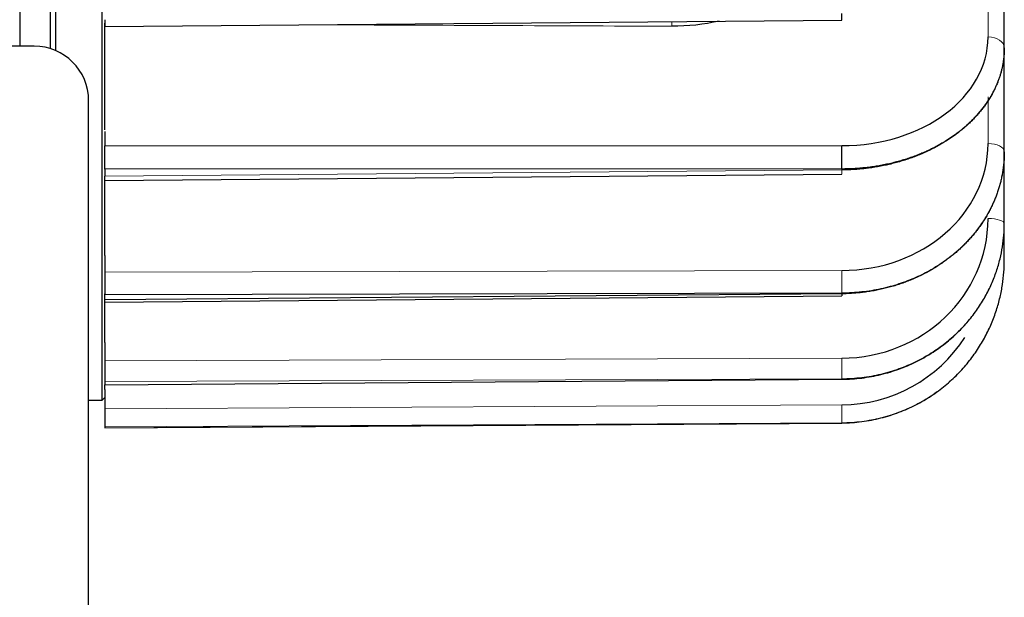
# Model space of a CAD drawing. Header units: inches. Extents: x 0 to 29700, y -16 to 21000.
# Tile 144 of 256: x 11042 to 11222, y 15392 to 15499. Entities that reach past the tile are written whole.
import ezdxf

# ---------------------------------------------------------------- set-up
doc = ezdxf.new("R2010")
doc.units = ezdxf.units.IN
doc.layers.add('254', color=7, linetype='Continuous', true_color=0xffffff)

msp = doc.modelspace()

# ---------------------------------------------------------------- linework, layer by layer
at = {"layer": '254', "color": 2, "linetype": 'Continuous', "lineweight": 25}
for p, q in [((11048.251, 15492.872), (11048.251, 15788.694)), ((11056.751, 15428.694), (11056.751, 15788.694)), ((11047.251, 15493.246), (11047.251, 15787.694)), ((11041.604, 15751.047), (11041.604, 15493.692)), ((11222.251, 15493.384), (11222.251, 15517.466)), ((11057.251, 15498.557), (11057.251, 15497.32)), ((11057.251, 15497.32), (11192.44, 15498.464)), ((11057.251, 15478.339), (11057.251, 15497.899)), ((11044.251, 15493.694), (11022.251, 15493.694)), ((11222.251, 15493.359), (11222.251, 15493.384)), ((11222.251, 15474.312), (11222.251, 15493.36)), ((11054.251, 15244.836), (11054.251, 15483.694)), ((11057.251, 15478.009), (11057.251, 15475.375)), ((11057.251, 15475.375), (11192.432, 15475.435)), ((11057.251, 15472.66), (11057.251, 15475.386)), ((11222.251, 15474.294), (11222.251, 15474.312)), ((11222.251, 15461.113), (11222.251, 15474.294)), ((11057.251, 15471.138), (11057.251, 15472.656)), ((11192.432, 15471.198), (11057.251, 15471.138)), ((11057.251, 15471.138), (11057.251, 15469.8)), ((11057.251, 15469.029), (11192.44, 15470.186)), ((11057.251, 15469.029), (11057.251, 15469.8)), ((11057.251, 15455.287), (11057.251, 15469.037)), ((11222.251, 15461.102), (11222.251, 15461.113)), ((11222.251, 15454.364), (11222.251, 15461.102)), ((11057.251, 15455.281), (11057.251, 15452.211)), ((11057.251, 15452.211), (11057.251, 15448.113)), ((11057.251, 15448.113), (11192.432, 15448.413)), ((11192.432, 15448.232), (11057.251, 15447.113)), ((11057.251, 15447.113), (11057.251, 15448.211)), ((11057.251, 15446.711), (11192.439, 15447.83)), ((11057.251, 15446.711), (11057.251, 15447.113)), ((11192.432, 15448.413), (11192.432, 15448.232)), ((11192.433, 15448.18), (11192.439, 15447.83)), ((11057.251, 15439.263), (11057.251, 15446.715)), ((11057.251, 15439.258), (11057.251, 15435.886)), ((11057.251, 15435.886), (11057.251, 15432.106)), ((11057.251, 15431.488), (11192.432, 15432.52)), ((11057.251, 15432.106), (11057.251, 15431.488)), ((11057.251, 15430.64), (11057.251, 15431.49)), ((11056.751, 15428.694), (11057.251, 15429.194)), ((11057.251, 15430.64), (11057.251, 15427.114)), ((11054.251, 15428.694), (11056.751, 15428.694)), ((11057.251, 15427.114), (11057.251, 15423.817)), ((11057.251, 15423.592), (11192.434, 15424.492)), ((11057.251, 15423.817), (11057.251, 15423.608)), ((11057.251, 15423.608), (11057.251, 15423.608))]:
    msp.add_line(p, q, dxfattribs=at)
at = {"layer": '254', "color": 110, "linetype": 'Continuous', "lineweight": 13}
for p, q in [((11219.269, 15509.86), (11219.269, 15495.391)), ((11219.269, 15484.39), (11219.269, 15475.812)), ((11192.432, 15470.957), (11057.251, 15469.8)), ((11192.432, 15470.957), (11192.432, 15471.198)), ((11192.432, 15452.511), (11057.251, 15452.211)), ((11192.432, 15448.232), (11192.439, 15447.83)), ((11192.432, 15436.412), (11057.251, 15435.886)), ((11192.432, 15432.632), (11057.251, 15432.106)), ((11192.432, 15432.632), (11192.432, 15432.52)), ((11192.432, 15427.843), (11057.251, 15427.114)), ((11192.432, 15424.546), (11057.251, 15423.817)), ((11057.251, 15423.608), (11192.432, 15424.508)), ((11192.432, 15424.546), (11192.432, 15424.508)), ((11192.432, 15424.508), (11192.434, 15424.492))]:
    msp.add_line(p, q, dxfattribs=at)
at = {"layer": '254', "color": 2, "linetype": 'Continuous', "lineweight": 25}
msp.add_arc((11044.251, 15483.694), 10, 360, 90, dxfattribs=at)
for centre, major_axis, ratio, start_param, end_param in [((11192.414, 15501.464), (0.025, -3), 0.0013407, 0.0000227, 0.9424538), ((11192.269, 15495.5), (-26.999, 0.245), 0.7431175, 1.5835872, 3.148323), ((11192.269, 15475.894), (-26.999, 0.327), 0.8659936, 1.5873522, 3.152088), ((11192.414, 15473.428), (-0.001, 3), 0.0085589, 3.8746474, 5.445407), ((11192.269, 15462.091), (-26.995, 0.529), 0.9510216, 1.5955002, 3.160236), ((11192.269, 15454.695), (-26.956, 1.558), 0.9944855, 1.634264, 2.6308051)]:
    msp.add_ellipse(centre, major_axis=major_axis, ratio=ratio, start_param=start_param, end_param=end_param, dxfattribs=at)
at = {"layer": '254', "color": 110, "linetype": 'Continuous', "lineweight": 13}
for centre, major_axis, ratio, start_param, end_param in [((11161.251, 15499.353), (0.013, 3), 0.0043348, 1.9653284, 2.3038446), ((11219.251, 15493.384), (-3, 0), 0.6691306, 3.1415927, 4.7063284), ((11219.251, 15474.312), (-3, 0), 0.5, 3.1415927, 4.7063284), ((11192.414, 15473.186), (0.026, -3), 0.0004486, 5.5501635, 7.1209231), ((11219.251, 15461.113), (-3, 0), 0.309017, 3.1415927, 4.7063284), ((11192.414, 15451.011), (0.007, -3), 0.0082786, 0.523608, 2.0943676), ((11192.414, 15435.485), (0.012, -3), 0.0076365, 0.3141628, 1.8849224), ((11192.414, 15427.53), (0.016, -3), 0.0066607, 0.1047202, 1.6754798)]:
    msp.add_ellipse(centre, major_axis=major_axis, ratio=ratio, start_param=start_param, end_param=end_param, dxfattribs=at)
at = {"layer": '254', "color": 2, "linetype": 'Continuous', "lineweight": 25}
msp.add_open_spline([(11169.924, 15498.301), (11167.132, 15497.662), (11164.189, 15497.333), (11161.233, 15497.346)], degree=3, dxfattribs=at)
at = {"layer": '254', "color": 110, "linetype": 'Continuous', "lineweight": 13}
msp.add_open_spline([(11094.052, 15497.631), (11116.444, 15497.536), (11138.837, 15497.441), (11161.233, 15497.346)], degree=3, dxfattribs=at)
msp.add_rational_spline([(11192.432, 15471.198), (11196.345, 15471.202), (11204.155, 15472.36), (11210.772, 15475.648), (11216.285, 15479.75), (11220.701, 15484.671), (11222.251, 15490.476), (11222.251, 15493.384)], [0.99999996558, 0.999999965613, 0.999999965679, 0.999999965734, 0.99999996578, 0.999999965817, 0.99999996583, 0.99999996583], degree=3, knots=[0, 0, 0, 0, 0.25, 0.5, 0.5, 0.75, 1, 1, 1, 1], dxfattribs=at)
at = {"layer": '254', "color": 2, "linetype": 'Continuous', "lineweight": 25}
for points, weights in [([(11222.251, 15493.359), (11222.251, 15490.452), (11220.701, 15484.635), (11216.285, 15479.682), (11210.772, 15475.54), (11204.155, 15472.204), (11196.345, 15470.988), (11192.432, 15470.957)], [0.999999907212, 0.999999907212, 0.999999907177, 0.999999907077, 0.999999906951, 0.999999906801, 0.999999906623, 0.999999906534]), ([(11222.251, 15474.294), (11222.251, 15470.905), (11220.701, 15464.129), (11216.285, 15458.364), (11210.772, 15453.545), (11204.155, 15449.667), (11196.345, 15448.263), (11192.432, 15448.232)], [0.999999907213, 0.999999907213, 0.999999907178, 0.999999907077, 0.999999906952, 0.999999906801, 0.999999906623, 0.999999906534])]:
    msp.add_rational_spline(points, weights, degree=3, knots=[0, 0, 0, 0, 0.25, 0.5, 0.5, 0.75, 1, 1, 1, 1], dxfattribs=at)
at = {"layer": '254', "color": 110, "linetype": 'Continuous', "lineweight": 13}
for points in [[(11222.251, 15474.312), (11222.251, 15473.694), (11222.225, 15473.062), (11222.116, 15471.773), (11222.033, 15471.116), (11221.801, 15469.781), (11221.652, 15469.104), (11221.284, 15467.734), (11221.063, 15467.042), (11220.544, 15465.649), (11220.246, 15464.949), (11219.564, 15463.548), (11219.182, 15462.848), (11218.327, 15461.455), (11217.856, 15460.763), (11216.819, 15459.397), (11216.255, 15458.724), (11215.03, 15457.406), (11214.37, 15456.762), (11212.954, 15455.516), (11212.197, 15454.914), (11210.59, 15453.765), (11209.738, 15453.217), (11207.943, 15452.19), (11207, 15451.71), (11205.027, 15450.833), (11203.997, 15450.436), (11201.86, 15449.737), (11200.753, 15449.435), (11199.043, 15449.064), (11197.886, 15448.845), (11196.106, 15448.602), (11194.288, 15448.451), (11193.054, 15448.414), (11192.432, 15448.413)], [(11222.251, 15461.113), (11222.251, 15460.435), (11222.225, 15459.74), (11222.116, 15458.324), (11222.033, 15457.603), (11221.801, 15456.137), (11221.652, 15455.393), (11221.284, 15453.888), (11221.063, 15453.127), (11220.544, 15451.597), (11220.246, 15450.828), (11219.564, 15449.288), (11219.182, 15448.518), (11218.327, 15446.988), (11217.856, 15446.227), (11216.819, 15444.726), (11216.255, 15443.985), (11215.03, 15442.537), (11214.37, 15441.829), (11212.954, 15440.459), (11212.197, 15439.797), (11210.59, 15438.532), (11209.738, 15437.93), (11207.943, 15436.8), (11207, 15436.272), (11205.027, 15435.306), (11203.997, 15434.868), (11201.86, 15434.098), (11200.753, 15433.765), (11199.043, 15433.356), (11197.886, 15433.113), (11196.106, 15432.845), (11194.288, 15432.676), (11193.054, 15432.635), (11192.432, 15432.632)], [(11222.251, 15454.364), (11222.251, 15453.655), (11222.225, 15452.929), (11222.116, 15451.448), (11222.033, 15450.693), (11221.801, 15449.16), (11221.652, 15448.381), (11221.284, 15446.807), (11221.063, 15446.012), (11220.544, 15444.411), (11220.246, 15443.606), (11219.564, 15441.995), (11219.182, 15441.19), (11218.327, 15439.588), (11217.856, 15438.792), (11216.819, 15437.221), (11216.255, 15436.446), (11215.03, 15434.93), (11214.37, 15434.189), (11212.954, 15432.754), (11212.197, 15432.061), (11210.59, 15430.737), (11209.738, 15430.106), (11207.943, 15428.922), (11207, 15428.369), (11205.027, 15427.357), (11203.997, 15426.898), (11201.86, 15426.09), (11200.753, 15425.741), (11199.043, 15425.311), (11197.886, 15425.056), (11196.106, 15424.773), (11194.288, 15424.595), (11193.054, 15424.55), (11192.432, 15424.546)]]:
    msp.add_open_spline(points, degree=3, knots=[0, 0, 0, 0, 0.0625, 0.0625, 0.125, 0.125, 0.1875, 0.1875, 0.25, 0.25, 0.3125, 0.3125, 0.375, 0.375, 0.4375, 0.4375, 0.5, 0.5, 0.5625, 0.5625, 0.625, 0.625, 0.6875, 0.6875, 0.75, 0.75, 0.8125, 0.8125, 0.875, 0.875, 0.90625, 0.9375, 0.96875, 1, 1, 1, 1], dxfattribs=at)
at = {"layer": '254', "color": 2, "linetype": 'Continuous', "lineweight": 25}
for points in [[(11192.432, 15432.52), (11193.054, 15432.525), (11194.288, 15432.571), (11196.106, 15432.745), (11197.886, 15433.02), (11199.043, 15433.266), (11200.753, 15433.681), (11201.86, 15434.017), (11203.997, 15434.794), (11205.027, 15435.235), (11207, 15436.207), (11207.943, 15436.738), (11209.738, 15437.874), (11210.59, 15438.479), (11212.197, 15439.749), (11212.954, 15440.414), (11214.37, 15441.788), (11215.03, 15442.499), (11216.255, 15443.951), (11216.819, 15444.693), (11217.856, 15446.198), (11218.327, 15446.961), (11219.182, 15448.495), (11219.564, 15449.266), (11220.246, 15450.808), (11220.544, 15451.579), (11221.063, 15453.111), (11221.284, 15453.872), (11221.652, 15455.379), (11221.801, 15456.123), (11222.033, 15457.59), (11222.116, 15458.312), (11222.225, 15459.729), (11222.251, 15460.423), (11222.251, 15461.102)], [(11192.432, 15424.508), (11193.054, 15424.513), (11194.288, 15424.559), (11196.106, 15424.739), (11197.886, 15425.024), (11199.043, 15425.28), (11200.753, 15425.712), (11201.86, 15426.062), (11203.997, 15426.873), (11205.027, 15427.333), (11207, 15428.347), (11207.943, 15428.901), (11209.738, 15430.087), (11210.59, 15430.719), (11212.197, 15432.045), (11212.954, 15432.739), (11214.37, 15434.175), (11215.03, 15434.917), (11216.255, 15436.434), (11216.819, 15437.21), (11217.856, 15438.782), (11218.327, 15439.579), (11219.182, 15441.182), (11219.564, 15441.988), (11220.246, 15443.599), (11220.544, 15444.405), (11221.063, 15446.006), (11221.284, 15446.802), (11221.652, 15448.377), (11221.801, 15449.155), (11222.033, 15450.689), (11222.116, 15451.444), (11222.225, 15452.925), (11222.251, 15453.651), (11222.251, 15454.361)]]:
    msp.add_open_spline(points, degree=3, knots=[0, 0, 0, 0, 0.03125, 0.0625, 0.09375, 0.125, 0.125, 0.1875, 0.1875, 0.25, 0.25, 0.3125, 0.3125, 0.375, 0.375, 0.4375, 0.4375, 0.5, 0.5, 0.5625, 0.5625, 0.625, 0.625, 0.6875, 0.6875, 0.75, 0.75, 0.8125, 0.8125, 0.875, 0.875, 0.9375, 0.9375, 1, 1, 1, 1], dxfattribs=at)

doc.saveas('drawing.dxf')
